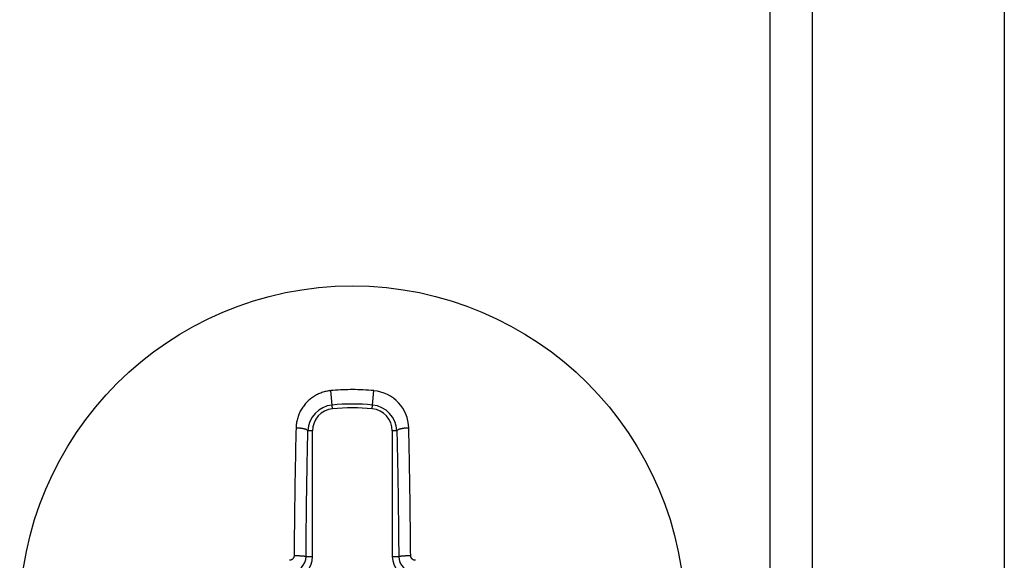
# Model space of a CAD drawing. Extents: x 131 to 418, y 147 to 294.
# Tile 12 of 37: x 240.5 to 244.94, y 250.66 to 253.09. Entities that reach past the tile are written whole.
import ezdxf

# ---------------------------------------------------------------- set-up
doc = ezdxf.new("R2010")
doc.units = 0
doc.header["$LTSCALE"] = 30.734
doc.header["$MEASUREMENT"] = 0
doc.layers.add('00_COMPONENTS', color=7, linetype='CONTINUOUS')

msp = doc.modelspace()

# ---------------------------------------------------------------- linework, layer by layer
at = {"layer": '00_COMPONENTS'}
for p, q in [((243.8834, 255.7932), (243.8834, 250.3932)), ((244.0749, 255.7932), (244.0749, 250.3932)), ((244.9409, 255.7932), (244.9409, 250.3932)), ((241.8304, 251.3961), (241.826, 251.3933)), ((241.8349, 251.3988), (241.8304, 251.3961)), ((241.8395, 251.4013), (241.8349, 251.3988)), ((241.8442, 251.4037), (241.8395, 251.4013)), ((241.849, 251.4059), (241.8442, 251.4037)), ((241.8538, 251.4081), (241.849, 251.4059)), ((241.8587, 251.41), (241.8538, 251.4081)), ((241.8636, 251.4118), (241.8587, 251.41)), ((241.8686, 251.4135), (241.8636, 251.4118)), ((241.8737, 251.415), (241.8686, 251.4135)), ((241.8787, 251.4163), (241.8737, 251.415)), ((241.8839, 251.4175), (241.8787, 251.4163)), ((241.889, 251.4186), (241.8839, 251.4175)), ((241.8942, 251.4195), (241.889, 251.4186)), ((241.8993, 251.4202), (241.8942, 251.4195)), ((241.9045, 251.4208), (241.8993, 251.4202)), ((241.9123, 251.339), (241.9045, 251.4208)), ((242.0017, 251.4254), (241.9914, 251.4253)), ((242.0911, 251.339), (242.0988, 251.4208)), ((241.7806, 251.3501), (241.7776, 251.3458)), ((241.7837, 251.3543), (241.7806, 251.3501)), ((241.787, 251.3584), (241.7837, 251.3543)), ((241.7904, 251.3624), (241.787, 251.3584)), ((241.7939, 251.3663), (241.7904, 251.3624)), ((241.7976, 251.3701), (241.7939, 251.3663)), ((241.8013, 251.3738), (241.7976, 251.3701)), ((241.8052, 251.3773), (241.8013, 251.3738)), ((241.8091, 251.3808), (241.8052, 251.3773)), ((241.8132, 251.3841), (241.8091, 251.3808)), ((241.8174, 251.3873), (241.8132, 251.3841)), ((241.8216, 251.3903), (241.8174, 251.3873)), ((241.826, 251.3933), (241.8216, 251.3903)), ((241.7583, 251.3086), (241.7566, 251.3036)), ((241.7602, 251.3135), (241.7583, 251.3086)), ((241.7623, 251.3183), (241.7602, 251.3135)), ((241.7645, 251.3231), (241.7623, 251.3183)), ((241.7668, 251.3278), (241.7645, 251.3231)), ((241.7693, 251.3324), (241.7668, 251.3278)), ((241.7719, 251.337), (241.7693, 251.3324)), ((241.7747, 251.3414), (241.7719, 251.337)), ((241.7776, 251.3458), (241.7747, 251.3414)), ((241.7481, 251.2625), (241.7477, 251.2573)), ((241.7486, 251.2678), (241.7481, 251.2625)), ((241.7493, 251.273), (241.7486, 251.2678)), ((241.7501, 251.2781), (241.7493, 251.273)), ((241.7511, 251.2833), (241.7501, 251.2781)), ((241.7522, 251.2884), (241.7511, 251.2833)), ((241.7535, 251.2935), (241.7522, 251.2884)), ((241.755, 251.2986), (241.7535, 251.2935)), ((241.7566, 251.3036), (241.755, 251.2986)), ((241.7467, 251.2162), (241.7463, 251.1982)), ((241.7471, 251.2341), (241.7467, 251.2162)), ((241.7475, 251.2521), (241.7471, 251.2341)), ((241.7477, 251.2573), (241.7475, 251.2521)), ((241.7485, 251.2521), (241.7475, 251.2521)), ((241.7495, 251.2521), (241.7485, 251.2521)), ((241.7505, 251.2521), (241.7495, 251.2521)), ((241.7515, 251.2521), (241.7505, 251.2521)), ((241.7525, 251.252), (241.7515, 251.2521)), ((241.7536, 251.252), (241.7525, 251.252)), ((241.7546, 251.252), (241.7536, 251.252)), ((241.7556, 251.2519), (241.7546, 251.252)), ((241.7566, 251.2519), (241.7556, 251.2519)), ((241.7576, 251.2518), (241.7566, 251.2519)), ((241.7586, 251.2518), (241.7576, 251.2518)), ((241.7596, 251.2517), (241.7586, 251.2518)), ((241.7606, 251.2516), (241.7596, 251.2517)), ((241.7616, 251.2516), (241.7606, 251.2516)), ((241.7626, 251.2515), (241.7616, 251.2516)), ((241.7636, 251.2514), (241.7626, 251.2515)), ((241.7646, 251.2513), (241.7636, 251.2514)), ((241.7656, 251.2512), (241.7646, 251.2513)), ((241.7666, 251.2511), (241.7656, 251.2512)), ((241.7676, 251.251), (241.7666, 251.2511)), ((241.7686, 251.2509), (241.7676, 251.251)), ((241.7696, 251.2508), (241.7686, 251.2509)), ((241.7706, 251.2507), (241.7696, 251.2508)), ((241.7716, 251.2505), (241.7706, 251.2507)), ((241.7726, 251.2504), (241.7716, 251.2505)), ((241.7736, 251.2502), (241.7726, 251.2504)), ((241.7746, 251.2501), (241.7736, 251.2502)), ((241.7756, 251.2499), (241.7746, 251.2501)), ((241.7766, 251.2498), (241.7756, 251.2499)), ((241.7776, 251.2496), (241.7766, 251.2498)), ((241.7786, 251.2494), (241.7776, 251.2496)), ((241.7796, 251.2492), (241.7786, 251.2494)), ((241.7806, 251.249), (241.7796, 251.2492)), ((241.7816, 251.2488), (241.7806, 251.249)), ((241.7826, 251.2486), (241.7816, 251.2488)), ((241.7836, 251.2484), (241.7826, 251.2486)), ((241.7845, 251.2481), (241.7836, 251.2484)), ((241.7855, 251.2479), (241.7845, 251.2481)), ((241.7865, 251.2476), (241.7855, 251.2479)), ((241.7875, 251.2474), (241.7865, 251.2476)), ((241.7885, 251.2471), (241.7875, 251.2474)), ((241.7894, 251.2468), (241.7885, 251.2471)), ((241.7904, 251.2465), (241.7894, 251.2468)), ((241.7913, 251.2462), (241.7904, 251.2465)), ((241.7923, 251.2458), (241.7913, 251.2462)), ((241.7932, 251.2454), (241.7923, 251.2458)), ((241.7941, 251.245), (241.7932, 251.2454)), ((241.7951, 251.2446), (241.7941, 251.245)), ((241.796, 251.2441), (241.7951, 251.2446)), ((241.7968, 251.2436), (241.796, 251.2441)), ((241.7977, 251.2431), (241.7968, 251.2436)), ((241.7985, 251.2425), (241.7977, 251.2431)), ((241.7993, 251.2419), (241.7985, 251.2425)), ((241.8, 251.2412), (241.7993, 251.2419)), ((241.8006, 251.2403), (241.8, 251.2412)), ((241.8003, 251.204), (241.8007, 251.2217)), ((241.8011, 251.2394), (241.8006, 251.2403)), ((241.8007, 251.2217), (241.8011, 251.2394)), ((241.8217, 251.2394), (241.8011, 251.2394)), ((241.8217, 250.6732), (241.8217, 251.2394)), ((242.1817, 251.2394), (242.1817, 250.6732)), ((242.2023, 251.2394), (242.1817, 251.2394)), ((242.2027, 251.2403), (242.2023, 251.2394)), ((242.2023, 251.2394), (242.2027, 251.2217)), ((242.2033, 251.2412), (242.2027, 251.2403)), ((242.2027, 251.2217), (242.2031, 251.204)), ((242.2041, 251.2419), (242.2033, 251.2412)), ((242.2048, 251.2425), (242.2041, 251.2419)), ((242.2057, 251.2431), (242.2048, 251.2425)), ((242.2065, 251.2436), (242.2057, 251.2431)), ((242.2074, 251.2441), (242.2065, 251.2436)), ((242.2083, 251.2446), (242.2074, 251.2441)), ((242.2092, 251.245), (242.2083, 251.2446)), ((242.2101, 251.2454), (242.2092, 251.245)), ((242.2111, 251.2458), (242.2101, 251.2454)), ((242.212, 251.2462), (242.2111, 251.2458)), ((242.213, 251.2465), (242.212, 251.2462)), ((242.2139, 251.2468), (242.213, 251.2465)), ((242.2149, 251.2471), (242.2139, 251.2468)), ((242.2159, 251.2474), (242.2149, 251.2471)), ((242.2169, 251.2476), (242.2159, 251.2474)), ((242.2178, 251.2479), (242.2169, 251.2476)), ((242.2188, 251.2481), (242.2178, 251.2479)), ((242.2198, 251.2484), (242.2188, 251.2481)), ((242.2208, 251.2486), (242.2198, 251.2484)), ((242.2218, 251.2488), (242.2208, 251.2486)), ((242.2228, 251.249), (242.2218, 251.2488)), ((242.2238, 251.2492), (242.2228, 251.249)), ((242.2248, 251.2494), (242.2238, 251.2492)), ((242.2257, 251.2496), (242.2248, 251.2494)), ((242.2267, 251.2498), (242.2257, 251.2496)), ((242.2277, 251.2499), (242.2267, 251.2498)), ((242.2287, 251.2501), (242.2277, 251.2499)), ((242.2297, 251.2502), (242.2287, 251.2501)), ((242.2307, 251.2504), (242.2297, 251.2502)), ((242.2317, 251.2505), (242.2307, 251.2504)), ((242.2327, 251.2507), (242.2317, 251.2505)), ((242.2337, 251.2508), (242.2327, 251.2507)), ((242.2347, 251.2509), (242.2337, 251.2508)), ((242.2357, 251.251), (242.2347, 251.2509)), ((242.2367, 251.2511), (242.2357, 251.251)), ((242.2377, 251.2512), (242.2367, 251.2511)), ((242.2387, 251.2513), (242.2377, 251.2512)), ((242.2397, 251.2514), (242.2387, 251.2513)), ((242.2407, 251.2515), (242.2397, 251.2514)), ((242.2417, 251.2516), (242.2407, 251.2515)), ((242.2428, 251.2516), (242.2417, 251.2516)), ((242.2438, 251.2517), (242.2428, 251.2516)), ((242.2448, 251.2518), (242.2438, 251.2517)), ((242.2458, 251.2518), (242.2448, 251.2518)), ((242.2468, 251.2519), (242.2458, 251.2518)), ((242.2478, 251.2519), (242.2468, 251.2519)), ((242.2488, 251.252), (242.2478, 251.2519)), ((242.2498, 251.252), (242.2488, 251.252)), ((242.2508, 251.252), (242.2498, 251.252)), ((242.2518, 251.2521), (242.2508, 251.252)), ((242.2528, 251.2521), (242.2518, 251.2521)), ((242.2538, 251.2521), (242.2528, 251.2521)), ((242.2548, 251.2521), (242.2538, 251.2521)), ((242.2559, 251.2521), (242.2548, 251.2521)), ((242.2563, 251.2341), (242.2559, 251.2521)), ((242.2567, 251.2162), (242.2563, 251.2341)), ((242.257, 251.1982), (242.2567, 251.2162)), ((241.7459, 251.1803), (241.7456, 251.1623)), ((241.7463, 251.1982), (241.7459, 251.1803)), ((241.7995, 251.1687), (241.7999, 251.1864)), ((241.7999, 251.1864), (241.8003, 251.204)), ((242.2031, 251.204), (242.2035, 251.1864)), ((242.2035, 251.1864), (242.2038, 251.1687)), ((242.2574, 251.1803), (242.257, 251.1982)), ((242.2578, 251.1623), (242.2574, 251.1803)), ((241.7452, 251.1444), (241.7449, 251.1264)), ((241.7456, 251.1623), (241.7452, 251.1444)), ((241.7985, 251.1156), (241.7988, 251.1333)), ((241.7988, 251.1333), (241.7992, 251.151)), ((241.7992, 251.151), (241.7995, 251.1687)), ((242.2038, 251.1687), (242.2042, 251.151)), ((242.2042, 251.151), (242.2046, 251.1333)), ((242.2046, 251.1333), (242.2049, 251.1156)), ((242.2582, 251.1444), (242.2578, 251.1623)), ((242.2585, 251.1264), (242.2582, 251.1444)), ((241.7442, 251.0905), (241.7439, 251.0725)), ((241.7445, 251.1084), (241.7442, 251.0905)), ((241.7449, 251.1264), (241.7445, 251.1084)), ((241.7978, 251.0802), (241.7981, 251.0979)), ((241.7981, 251.0979), (241.7985, 251.1156)), ((242.2049, 251.1156), (242.2052, 251.0979)), ((242.2052, 251.0979), (242.2056, 251.0802)), ((242.2588, 251.1084), (242.2585, 251.1264)), ((242.2592, 251.0905), (242.2588, 251.1084)), ((242.2595, 251.0725), (242.2592, 251.0905)), ((241.7435, 251.0546), (241.7432, 251.0366)), ((241.7439, 251.0725), (241.7435, 251.0546)), ((241.7969, 251.0271), (241.7972, 251.0448)), ((241.7972, 251.0448), (241.7975, 251.0625)), ((241.7975, 251.0625), (241.7978, 251.0802)), ((242.2056, 251.0802), (242.2059, 251.0625)), ((242.2059, 251.0625), (242.2062, 251.0448)), ((242.2062, 251.0448), (242.2065, 251.0271)), ((242.2598, 251.0546), (242.2595, 251.0725)), ((242.2601, 251.0366), (242.2598, 251.0546)), ((241.7426, 251.0007), (241.7424, 250.9827)), ((241.7429, 251.0186), (241.7426, 251.0007)), ((241.7432, 251.0366), (241.7429, 251.0186)), ((241.7963, 250.9917), (241.7966, 251.0094)), ((241.7966, 251.0094), (241.7969, 251.0271)), ((242.2065, 251.0271), (242.2068, 251.0094)), ((242.2068, 251.0094), (242.2071, 250.9917)), ((242.2604, 251.0186), (242.2601, 251.0366)), ((242.2607, 251.0007), (242.2604, 251.0186)), ((242.261, 250.9827), (242.2607, 251.0007)), ((241.7421, 250.9648), (241.7418, 250.9468)), ((241.7424, 250.9827), (241.7421, 250.9648)), ((241.7955, 250.9386), (241.7957, 250.9563)), ((241.7957, 250.9563), (241.796, 250.974)), ((241.796, 250.974), (241.7963, 250.9917)), ((242.2071, 250.9917), (242.2074, 250.974)), ((242.2074, 250.974), (242.2076, 250.9563)), ((242.2076, 250.9563), (242.2079, 250.9386)), ((242.2613, 250.9648), (242.261, 250.9827)), ((242.2615, 250.9468), (242.2613, 250.9648)), ((241.7413, 250.9109), (241.7411, 250.8929)), ((241.7416, 250.9288), (241.7413, 250.9109)), ((241.7418, 250.9468), (241.7416, 250.9288)), ((241.795, 250.9032), (241.7952, 250.9209)), ((241.7952, 250.9209), (241.7955, 250.9386)), ((242.2079, 250.9386), (242.2081, 250.9209)), ((242.2081, 250.9209), (242.2084, 250.9032)), ((242.2618, 250.9288), (242.2615, 250.9468)), ((242.262, 250.9109), (242.2618, 250.9288)), ((242.2623, 250.8929), (242.262, 250.9109)), ((241.7409, 250.875), (241.7406, 250.857)), ((241.7411, 250.8929), (241.7409, 250.875)), ((241.7943, 250.8502), (241.7945, 250.8679)), ((241.7945, 250.8679), (241.7947, 250.8856)), ((241.7947, 250.8856), (241.795, 250.9032)), ((242.2084, 250.9032), (242.2086, 250.8856)), ((242.2086, 250.8856), (242.2088, 250.8679)), ((242.2088, 250.8679), (242.2091, 250.8502)), ((242.2625, 250.875), (242.2623, 250.8929)), ((242.2627, 250.857), (242.2625, 250.875)), ((241.7402, 250.8211), (241.74, 250.8031)), ((241.7404, 250.839), (241.7402, 250.8211)), ((241.7406, 250.857), (241.7404, 250.839)), ((241.7939, 250.8148), (241.7941, 250.8325)), ((241.7941, 250.8325), (241.7943, 250.8502)), ((242.2091, 250.8502), (242.2093, 250.8325)), ((242.2093, 250.8325), (242.2095, 250.8148)), ((242.2629, 250.839), (242.2627, 250.857)), ((242.2631, 250.8211), (242.2629, 250.839)), ((242.2633, 250.8031), (242.2631, 250.8211)), ((241.7398, 250.7852), (241.7397, 250.7672)), ((241.74, 250.8031), (241.7398, 250.7852)), ((241.7933, 250.7617), (241.7935, 250.7794)), ((241.7935, 250.7794), (241.7937, 250.7971)), ((241.7937, 250.7971), (241.7939, 250.8148)), ((242.2095, 250.8148), (242.2097, 250.7971)), ((242.2097, 250.7971), (242.2098, 250.7794)), ((242.2098, 250.7794), (242.21, 250.7617)), ((242.2635, 250.7852), (242.2633, 250.8031)), ((242.2637, 250.7672), (242.2635, 250.7852)), ((241.7393, 250.7313), (241.7392, 250.7133)), ((241.7395, 250.7492), (241.7393, 250.7313)), ((241.7397, 250.7672), (241.7395, 250.7492)), ((241.793, 250.7263), (241.7932, 250.744)), ((241.7932, 250.744), (241.7933, 250.7617)), ((242.21, 250.7617), (242.2102, 250.744)), ((242.2102, 250.744), (242.2103, 250.7263)), ((242.2639, 250.7492), (242.2637, 250.7672)), ((242.264, 250.7313), (242.2639, 250.7492)), ((242.2642, 250.7133), (242.264, 250.7313)), ((241.739, 250.6954), (241.7389, 250.6774)), ((241.7392, 250.7133), (241.739, 250.6954)), ((241.7926, 250.6732), (241.7927, 250.6909)), ((241.7927, 250.6909), (241.7929, 250.7086)), ((241.7929, 250.7086), (241.793, 250.7263)), ((242.2103, 250.7263), (242.2105, 250.7086)), ((242.2105, 250.7086), (242.2106, 250.6909)), ((242.2106, 250.6909), (242.2108, 250.6732)), ((242.2643, 250.6954), (242.2642, 250.7133)), ((242.2645, 250.6774), (242.2643, 250.6954)), ((241.7185, 250.656), (241.7175, 250.656)), ((241.7195, 250.6561), (241.7185, 250.656)), ((241.7206, 250.6562), (241.7195, 250.6561)), ((241.7216, 250.6564), (241.7206, 250.6562)), ((241.7226, 250.6567), (241.7216, 250.6564)), ((241.7236, 250.6569), (241.7226, 250.6567)), ((241.7246, 250.6573), (241.7236, 250.6569)), ((241.7256, 250.6577), (241.7246, 250.6573)), ((241.7266, 250.6581), (241.7256, 250.6577)), ((241.7275, 250.6586), (241.7266, 250.6581)), ((241.7284, 250.6591), (241.7275, 250.6586)), ((241.7293, 250.6596), (241.7284, 250.6591)), ((241.7302, 250.6602), (241.7293, 250.6596)), ((241.731, 250.6609), (241.7302, 250.6602)), ((241.7318, 250.6616), (241.731, 250.6609)), ((241.7326, 250.6623), (241.7318, 250.6616)), ((241.7333, 250.6631), (241.7326, 250.6623)), ((241.734, 250.6639), (241.7333, 250.6631)), ((241.7346, 250.6647), (241.734, 250.6639)), ((241.7352, 250.6656), (241.7346, 250.6647)), ((241.7358, 250.6665), (241.7352, 250.6656)), ((241.7363, 250.6674), (241.7358, 250.6665)), ((241.7368, 250.6683), (241.7363, 250.6674)), ((241.7372, 250.6693), (241.7368, 250.6683)), ((241.7376, 250.6703), (241.7372, 250.6693)), ((241.7379, 250.6713), (241.7376, 250.6703)), ((241.7382, 250.6723), (241.7379, 250.6713)), ((241.7385, 250.6733), (241.7382, 250.6723)), ((241.7386, 250.6743), (241.7385, 250.6733)), ((241.7388, 250.6753), (241.7386, 250.6743)), ((241.7389, 250.6764), (241.7388, 250.6753)), ((241.7389, 250.6774), (241.7397, 250.6774)), ((241.7389, 250.6774), (241.7389, 250.6764)), ((241.7397, 250.6774), (241.7404, 250.6774)), ((241.7404, 250.6774), (241.7412, 250.6774)), ((241.7412, 250.6774), (241.7419, 250.6774)), ((241.7419, 250.6774), (241.7427, 250.6774)), ((241.7427, 250.6774), (241.7434, 250.6774)), ((241.7434, 250.6774), (241.7442, 250.6774)), ((241.7442, 250.6774), (241.7449, 250.6774)), ((241.7449, 250.6774), (241.7457, 250.6774)), ((241.7457, 250.6774), (241.7464, 250.6773)), ((241.7464, 250.6773), (241.7472, 250.6773)), ((241.7472, 250.6773), (241.7479, 250.6773)), ((241.7479, 250.6773), (241.7487, 250.6773)), ((241.7487, 250.6773), (241.7494, 250.6773)), ((241.7494, 250.6773), (241.7502, 250.6773)), ((241.7502, 250.6773), (241.7509, 250.6773)), ((241.7509, 250.6773), (241.7517, 250.6773)), ((241.7517, 250.6773), (241.7524, 250.6772)), ((241.7524, 250.6772), (241.7532, 250.6772)), ((241.7532, 250.6772), (241.7539, 250.6772)), ((241.7539, 250.6772), (241.7547, 250.6772)), ((241.7547, 250.6772), (241.7554, 250.6772)), ((241.7554, 250.6772), (241.7562, 250.6771)), ((241.7562, 250.6771), (241.7569, 250.6771)), ((241.7569, 250.6771), (241.7577, 250.6771)), ((241.7577, 250.6771), (241.7584, 250.6771)), ((241.7584, 250.6771), (241.7592, 250.677)), ((241.7592, 250.677), (241.7599, 250.677)), ((241.7599, 250.677), (241.7607, 250.677)), ((241.7607, 250.677), (241.7614, 250.6769)), ((241.7614, 250.6769), (241.7622, 250.6769)), ((241.7622, 250.6769), (241.7629, 250.6769)), ((241.7629, 250.6769), (241.7637, 250.6768)), ((241.7637, 250.6768), (241.7644, 250.6768)), ((241.7644, 250.6768), (241.7652, 250.6768)), ((241.7652, 250.6768), (241.7659, 250.6767)), ((241.7659, 250.6767), (241.7667, 250.6767)), ((241.7667, 250.6767), (241.7674, 250.6767)), ((241.7674, 250.6767), (241.7682, 250.6766)), ((241.7682, 250.6766), (241.7689, 250.6766)), ((241.7689, 250.6766), (241.7697, 250.6765)), ((241.7697, 250.6765), (241.7704, 250.6765)), ((241.7704, 250.6765), (241.7712, 250.6764)), ((241.7712, 250.6764), (241.7719, 250.6764)), ((241.7719, 250.6764), (241.7727, 250.6763)), ((241.7727, 250.6763), (241.7734, 250.6763)), ((241.7734, 250.6763), (241.7742, 250.6762)), ((241.7742, 250.6762), (241.7749, 250.6762)), ((241.7749, 250.6762), (241.7757, 250.6761)), ((241.7757, 250.6761), (241.7764, 250.6761)), ((241.7764, 250.6761), (241.7772, 250.676)), ((241.7772, 250.676), (241.7779, 250.6759)), ((241.7779, 250.6759), (241.7786, 250.6759)), ((241.7786, 250.6759), (241.7794, 250.6758)), ((241.7794, 250.6758), (241.7801, 250.6757)), ((241.7801, 250.6757), (241.7809, 250.6756)), ((241.7809, 250.6756), (241.7816, 250.6755)), ((241.7816, 250.6755), (241.7824, 250.6755)), ((241.7824, 250.6755), (241.7831, 250.6754)), ((241.7831, 250.6754), (241.7839, 250.6753)), ((241.7839, 250.6753), (241.7846, 250.6752)), ((241.7846, 250.6752), (241.7854, 250.6751)), ((241.7854, 250.6751), (241.7861, 250.675)), ((241.7861, 250.675), (241.7869, 250.6749)), ((241.7869, 250.6749), (241.7876, 250.6747)), ((241.7876, 250.6747), (241.7883, 250.6746)), ((241.7883, 250.6746), (241.789, 250.6744)), ((241.789, 250.6744), (241.7898, 250.6743)), ((241.7898, 250.6743), (241.7905, 250.6741)), ((241.7905, 250.6741), (241.7913, 250.6739)), ((241.7913, 250.6739), (241.792, 250.6736)), ((241.792, 250.6736), (241.7926, 250.6732)), ((241.7926, 250.6732), (241.8217, 250.6732)), ((242.1817, 250.6732), (242.2108, 250.6732)), ((242.2108, 250.6732), (242.2114, 250.6736)), ((242.2114, 250.6736), (242.2121, 250.6739)), ((242.2121, 250.6739), (242.2128, 250.6741)), ((242.2128, 250.6741), (242.2136, 250.6743)), ((242.2136, 250.6743), (242.2143, 250.6744)), ((242.2143, 250.6744), (242.215, 250.6746)), ((242.215, 250.6746), (242.2158, 250.6747)), ((242.2158, 250.6747), (242.2165, 250.6749)), ((242.2165, 250.6749), (242.2172, 250.675)), ((242.2172, 250.675), (242.218, 250.6751)), ((242.218, 250.6751), (242.2187, 250.6752)), ((242.2187, 250.6752), (242.2195, 250.6753)), ((242.2195, 250.6753), (242.2202, 250.6754)), ((242.2202, 250.6754), (242.221, 250.6755)), ((242.221, 250.6755), (242.2217, 250.6755)), ((242.2217, 250.6755), (242.2225, 250.6756)), ((242.2225, 250.6756), (242.2232, 250.6757)), ((242.2232, 250.6757), (242.224, 250.6758)), ((242.224, 250.6758), (242.2247, 250.6759)), ((242.2247, 250.6759), (242.2255, 250.6759)), ((242.2255, 250.6759), (242.2262, 250.676)), ((242.2262, 250.676), (242.227, 250.6761)), ((242.227, 250.6761), (242.2277, 250.6761)), ((242.2277, 250.6761), (242.2284, 250.6762)), ((242.2284, 250.6762), (242.2292, 250.6762)), ((242.2292, 250.6762), (242.2299, 250.6763)), ((242.2299, 250.6763), (242.2307, 250.6763)), ((242.2307, 250.6763), (242.2314, 250.6764)), ((242.2314, 250.6764), (242.2322, 250.6764)), ((242.2322, 250.6764), (242.2329, 250.6765)), ((242.2329, 250.6765), (242.2337, 250.6765)), ((242.2337, 250.6765), (242.2344, 250.6766)), ((242.2344, 250.6766), (242.2352, 250.6766)), ((242.2352, 250.6766), (242.2359, 250.6767)), ((242.2359, 250.6767), (242.2367, 250.6767)), ((242.2367, 250.6767), (242.2374, 250.6767)), ((242.2374, 250.6767), (242.2382, 250.6768)), ((242.2382, 250.6768), (242.2389, 250.6768)), ((242.2389, 250.6768), (242.2397, 250.6768)), ((242.2397, 250.6768), (242.2404, 250.6769)), ((242.2404, 250.6769), (242.2412, 250.6769)), ((242.2412, 250.6769), (242.2419, 250.6769)), ((242.2419, 250.6769), (242.2427, 250.677)), ((242.2427, 250.677), (242.2434, 250.677)), ((242.2434, 250.677), (242.2442, 250.677)), ((242.2442, 250.677), (242.2449, 250.6771)), ((242.2449, 250.6771), (242.2457, 250.6771)), ((242.2457, 250.6771), (242.2464, 250.6771)), ((242.2464, 250.6771), (242.2472, 250.6771)), ((242.2472, 250.6771), (242.2479, 250.6772)), ((242.2479, 250.6772), (242.2487, 250.6772)), ((242.2487, 250.6772), (242.2494, 250.6772)), ((242.2494, 250.6772), (242.2502, 250.6772)), ((242.2502, 250.6772), (242.2509, 250.6772)), ((242.2509, 250.6772), (242.2517, 250.6773)), ((242.2517, 250.6773), (242.2524, 250.6773)), ((242.2524, 250.6773), (242.2532, 250.6773)), ((242.2532, 250.6773), (242.2539, 250.6773)), ((242.2539, 250.6773), (242.2547, 250.6773)), ((242.2547, 250.6773), (242.2554, 250.6773)), ((242.2554, 250.6773), (242.2562, 250.6773)), ((242.2562, 250.6773), (242.257, 250.6773)), ((242.257, 250.6773), (242.2577, 250.6774)), ((242.2577, 250.6774), (242.2585, 250.6774)), ((242.2585, 250.6774), (242.2592, 250.6774)), ((242.2592, 250.6774), (242.26, 250.6774)), ((242.26, 250.6774), (242.2607, 250.6774)), ((242.2607, 250.6774), (242.2615, 250.6774)), ((242.2615, 250.6774), (242.2622, 250.6774)), ((242.2622, 250.6774), (242.263, 250.6774)), ((242.263, 250.6774), (242.2637, 250.6774)), ((242.2637, 250.6774), (242.2645, 250.6774)), ((242.2645, 250.6764), (242.2645, 250.6774)), ((242.2646, 250.6753), (242.2645, 250.6764)), ((242.2647, 250.6743), (242.2646, 250.6753)), ((242.2649, 250.6733), (242.2647, 250.6743)), ((242.2651, 250.6723), (242.2649, 250.6733)), ((242.2654, 250.6713), (242.2651, 250.6723)), ((242.2658, 250.6703), (242.2654, 250.6713)), ((242.2661, 250.6693), (242.2658, 250.6703)), ((242.2666, 250.6683), (242.2661, 250.6693)), ((242.267, 250.6674), (242.2666, 250.6683)), ((242.2676, 250.6665), (242.267, 250.6674)), ((242.2681, 250.6656), (242.2676, 250.6665)), ((242.2687, 250.6647), (242.2681, 250.6656)), ((242.2694, 250.6639), (242.2687, 250.6647)), ((242.2701, 250.6631), (242.2694, 250.6639)), ((242.2708, 250.6623), (242.2701, 250.6631)), ((242.2715, 250.6616), (242.2708, 250.6623)), ((242.2723, 250.6609), (242.2715, 250.6616)), ((242.2732, 250.6602), (242.2723, 250.6609)), ((242.274, 250.6596), (242.2732, 250.6602)), ((242.2749, 250.6591), (242.274, 250.6596)), ((242.2759, 250.6586), (242.2749, 250.6591)), ((242.2768, 250.6581), (242.2759, 250.6586)), ((242.2778, 250.6577), (242.2768, 250.6581)), ((242.2788, 250.6573), (242.2778, 250.6577)), ((242.2797, 250.6569), (242.2788, 250.6573)), ((242.2808, 250.6567), (242.2797, 250.6569)), ((242.2818, 250.6564), (242.2808, 250.6567)), ((242.2828, 250.6562), (242.2818, 250.6564)), ((242.2838, 250.6561), (242.2828, 250.6562)), ((242.2848, 250.656), (242.2838, 250.6561)), ((242.2859, 250.656), (242.2848, 250.656))]:
    msp.add_line(p, q, dxfattribs=at)
msp.add_circle((242.0017, 250.3932), 1.5, dxfattribs=at)
for centre, radius, start, end in [((242.0017, 250.3932), 1.0322, 90.569, 95.4005), ((242.0017, 250.3932), 1.0322, 84.5995, 90), ((242.0825, 251.2481), 0.1734, 1.3084, 84.5932), ((241.922, 251.2355), 0.121, 95.4005, 178.1516), ((242.0017, 250.3932), 0.9671, 84.5995, 95.4005), ((242.0813, 251.2355), 0.121, 1.8487, 84.5993), ((241.9217, 251.2394), 0.1, 95.4005, 180), ((242.0017, 250.3932), 0.95, 84.5995, 95.4005), ((242.0817, 251.2394), 0.1, 0, 84.5995), ((241.7217, 250.6732), 0.1, 270, 0), ((241.7215, 250.6734), 0.0711, 270.128, 359.872), ((242.2817, 250.6732), 0.1, 180, 270), ((242.2818, 250.6734), 0.0711, 180.128, 269.872)]:
    msp.add_arc(centre, radius, start, end, dxfattribs=at)

doc.saveas('drawing.dxf')
